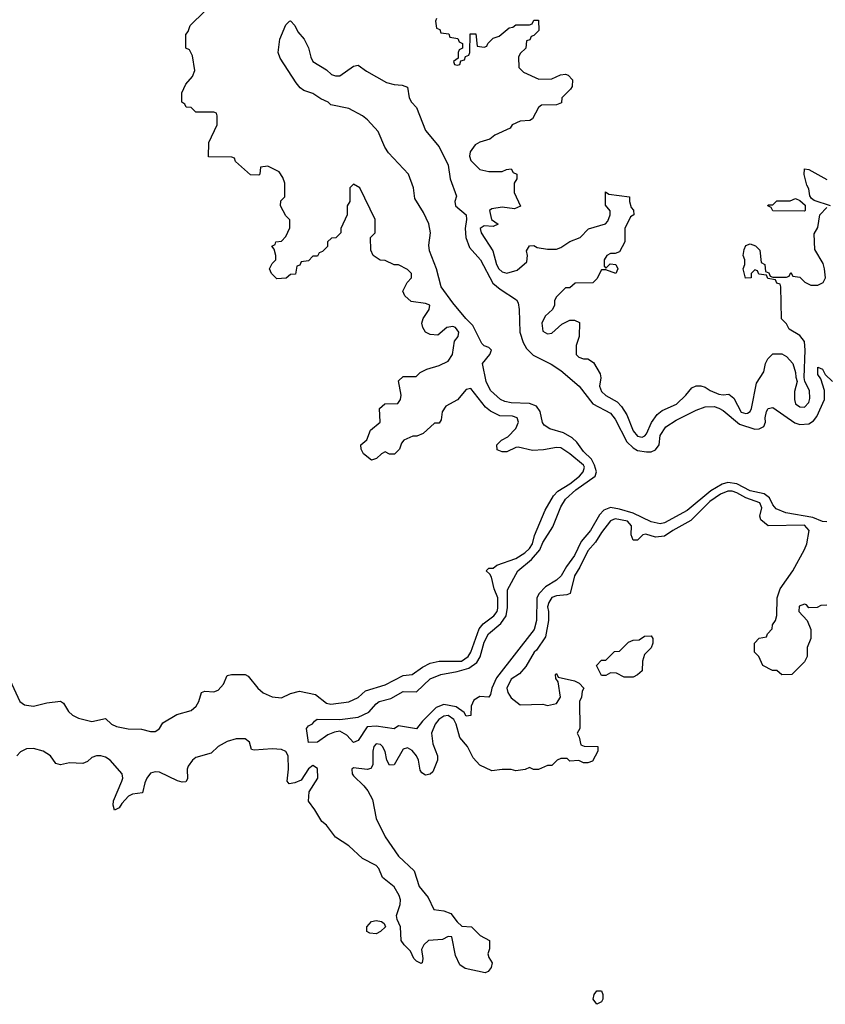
# Model space of a CAD drawing. Header units: inches. Extents: x 2710751 to 2829008, y 857003 to 965602.
# Tile 17 of 256: x 2729969 to 2733543, y 875387 to 879756. Entities that reach past the tile are written whole.
import ezdxf

# ---------------------------------------------------------------- set-up
doc = ezdxf.new("R2010")
doc.units = ezdxf.units.IN
doc.header["$MEASUREMENT"] = 0
doc.layers.add('C7827', color=7, linetype='Continuous')
doc.layers.add('C7837', color=7, linetype='Continuous')

msp = doc.modelspace()

# ---------------------------------------------------------------- linework, layer by layer
at = {"layer": 'C7827', "color": 2, "elevation": 14}
for points in [[(2729926.2, 876826.2), (2729970, 876730.7), (2729990, 876715.8), (2730000, 876714.5)], [(2729999.9, 876520.1), (2729972.4, 876507.6), (2729957.3, 876490)]]:
    msp.add_lwpolyline(points, dxfattribs=at)
at = {"layer": 'C7837', "color": 2}
for points, elevation in [([(2730000, 876714.5), (2730030, 876710.4), (2730090, 876724.9), (2730150, 876731.3), (2730163.5, 876723.5), (2730185.9, 876685.8), (2730204, 876670), (2730230, 876657), (2730290, 876642), (2730350, 876655.5), (2730377.3, 876630), (2730399.5, 876619.5), (2730450, 876608.7), (2730510, 876607.4), (2730550, 876597), (2730570, 876597.1), (2730578, 876602), (2730589.3, 876610), (2730604.7, 876635.3), (2730667, 876673), (2730730, 876690.5), (2730751.8, 876710), (2730763.7, 876730), (2730775.3, 876770), (2730790, 876776.3), (2730830, 876774), (2730850, 876781.3), (2730873.2, 876806.8), (2730890, 876846), (2730909.4, 876850.6), (2730970, 876850.7), (2730983.4, 876843.4), (2731026.4, 876790), (2731049.2, 876769.2), (2731090, 876750.4), (2731130, 876747.2), (2731170, 876766), (2731210, 876776), (2731281.1, 876761.1), (2731330, 876723), (2731350, 876718), (2731430, 876728.8), (2731470, 876748), (2731502.7, 876777.3), (2731590, 876804.2), (2731670, 876846), (2731710, 876850.7), (2731756.6, 876883.4), (2731790, 876900.5), (2731830, 876908.8), (2731928.7, 876910), (2731958.9, 876930), (2731970.9, 876950), (2732007.5, 877052.5), (2732024.8, 877075.2), (2732073, 877110), (2732086.6, 877130), (2732090, 877144.7), (2732089.7, 877190), (2732073.3, 877230), (2732062, 877282), (2732055.3, 877295.3), (2732038, 877310), (2732050, 877322), (2732070, 877322), (2732085.2, 877334.8), (2732170, 877365.7), (2732209.5, 877390), (2732230, 877408.8), (2732243.5, 877430), (2732253.5, 877466.5), (2732300.8, 877579.2), (2732336.8, 877643.2), (2732356.4, 877663.6), (2732410, 877696), (2732453, 877730), (2732469.3, 877750), (2732475.1, 877770), (2732470, 877779.3), (2732410, 877829.3), (2732370, 877856), (2732350, 877857.2), (2732293.2, 877846.8), (2732243.7, 877843.7), (2732181, 877859), (2732170, 877858), (2732130, 877838), (2732110, 877838), (2732087.3, 877847.3), (2732086, 877870), (2732106, 877890), (2732134.6, 877905.4), (2732170, 877942), (2732182, 877970), (2732175.3, 877990), (2732156, 877996), (2732098.6, 877998.6), (2732058.4, 878018.4), (2732035.9, 878035.9), (2731970, 878119), (2731950, 878115.3), (2731911.1, 878068.9), (2731859.6, 878040.4), (2731843.6, 878016.4), (2731839.6, 877980.4), (2731830, 877966), (2731810, 877966), (2731759.6, 877920.4), (2731731.6, 877908.4), (2731712.7, 877907.3), (2731674, 877890), (2731663.6, 877876.4), (2731654, 877850), (2731631.6, 877828.4), (2731610, 877828), (2731590, 877838), (2731574, 877830), (2731551.6, 877808.4), (2731530, 877802), (2731494, 877830), (2731484, 877850), (2731482, 877870), (2731508.9, 877891.1), (2731526, 877934), (2731568, 877970), (2731566, 878030), (2731588.9, 878051.1), (2731647.3, 878052.7), (2731658, 878070), (2731662, 878090), (2731650, 878154), (2731670, 878172), (2731727.3, 878172.7), (2731746, 878190), (2731774.6, 878205.4), (2731830, 878221), (2731870, 878241), (2731889, 878270), (2731898, 878330), (2731914, 878350), (2731917.2, 878370), (2731902, 878390), (2731890, 878395.1), (2731864.7, 878390), (2731823.6, 878356.4), (2731790, 878359), (2731769.3, 878369.3), (2731757.2, 878390), (2731752.7, 878410), (2731759.3, 878430), (2731785.2, 878470), (2731788, 878490), (2731770, 878497.2), (2731705.2, 878505.2), (2731678, 878530), (2731668.4, 878551.6), (2731688, 878590), (2731708, 878610), (2731708, 878630), (2731690, 878648), (2731650, 878668), (2731630, 878668), (2731590, 878688), (2731568.4, 878688.4), (2731538, 878710), (2731527.3, 878732.7), (2731526, 878790), (2731546, 878810), (2731546, 878870), (2731478, 879010), (2731450, 879026), (2731434, 879010), (2731434, 878950), (2731422, 878930), (2731422, 878890), (2731394, 878830), (2731394, 878810), (2731371.6, 878788.4), (2731352.7, 878787.3), (2731334, 878770), (2731334, 878750), (2731312.7, 878727.3), (2731298, 878722), (2731290, 878706), (2731270, 878706), (2731250, 878686), (2731218, 878682), (2731212.7, 878667.3), (2731198, 878662), (2731192.7, 878627.3), (2731170, 878626), (2731151.6, 878608.4), (2731110, 878606), (2731086, 878630), (2731078, 878650), (2731090, 878674), (2731106, 878690), (2731106, 878710), (2731098, 878738), (2731088.4, 878751.6), (2731102, 878758), (2731106, 878770), (2731130, 878774), (2731150, 878794), (2731167.3, 878832.7), (2731167.3, 878867.3), (2731150, 878886), (2731126, 878930), (2731127.3, 878952.7), (2731146, 878970), (2731146, 879030), (2731136.4, 879056.4), (2731120.4, 879080.4), (2731070, 879106), (2731038, 879102), (2731034, 879070), (2731030, 879066), (2730992.7, 879067.3), (2730927.3, 879127.3), (2730922, 879142), (2730910, 879146), (2730807.3, 879147.3), (2730808.4, 879211.6), (2730846, 879290), (2730846, 879330), (2730842, 879342), (2730830, 879346), (2730750, 879346), (2730730, 879366), (2730707.3, 879367.3), (2730702, 879382), (2730688, 879390), (2730688.4, 879431.6), (2730706, 879470), (2730736.4, 879503.6), (2730746, 879530), (2730736.4, 879596.4), (2730722, 879622), (2730706, 879630), (2730706, 879690), (2730716.4, 879703.6), (2730726, 879730), (2730790, 879794)], 14), ([(2733550, 877527.6), (2733530, 877529.6), (2733487.2, 877547.2), (2733367, 877567), (2733325, 877585), (2733310, 877603.7), (2733294.9, 877634.9), (2733271.5, 877651.5), (2733210, 877665), (2733150, 877696), (2733110, 877701.8), (2733085.3, 877694.7), (2733035, 877665), (2732930, 877577.7), (2732830, 877523.5), (2732810, 877518.7), (2732770, 877527.6), (2732690, 877565.6), (2732630, 877584.1), (2732590, 877590.9), (2732560.6, 877579.4), (2732541.7, 877558.3), (2732501.7, 877490), (2732460, 877440), (2732430, 877378.4), (2732394.9, 877330), (2732371.8, 877288.2), (2732351.1, 877268.9), (2732301.3, 877238.7), (2732273.4, 877210), (2732262.6, 877190), (2732261.7, 877090), (2732251.7, 877050), (2732084.4, 876835.6), (2732063, 876790), (2732058, 876762), (2732050.7, 876749.3), (2732010, 876752.7), (2731983.4, 876736.6), (2731972.2, 876710), (2731970, 876668), (2731950, 876665.2), (2731941.2, 876681.2), (2731906.1, 876706.1), (2731850, 876717.6), (2731816.7, 876703.3), (2731806, 876694), (2731756.5, 876643.5), (2731730, 876609.2), (2731650, 876622), (2731630, 876608.7), (2731550, 876621.2), (2731510, 876618), (2731470, 876558), (2731450, 876548.7), (2731420.4, 876580.4), (2731390, 876598), (2731365.4, 876594.6), (2731336.9, 876583.1), (2731290.5, 876549.5), (2731250, 876548), (2731242, 876610), (2731250, 876622), (2731268.4, 876631.6), (2731276.4, 876643.6), (2731288.7, 876651.3), (2731389.4, 876650.6), (2731470, 876661), (2731517.6, 876682.4), (2731550, 876720.7), (2731564, 876730), (2731616, 876744), (2731670, 876775.5), (2731730, 876774), (2731790, 876830.4), (2731838, 876850), (2731910, 876863.7), (2731961.1, 876878.9), (2731996.6, 876903.4), (2732011.2, 876928.8), (2732030, 876994), (2732048.2, 877030), (2732103.1, 877076.9), (2732127.1, 877110), (2732132.9, 877147.1), (2732133.4, 877226.6), (2732179.6, 877310), (2732239.3, 877360.7), (2732276.4, 877403.6), (2732290, 877435.5), (2732334, 877506), (2732370, 877594.8), (2732390, 877627.7), (2732436.3, 877670), (2732522, 877730), (2732527.3, 877750), (2732519.5, 877779.5), (2732506.3, 877806.3), (2732470, 877840.5), (2732440.9, 877880.9), (2732420.6, 877900.6), (2732382.2, 877922.2), (2732320.7, 877940.7), (2732296.3, 877956.3), (2732288.3, 877968.3), (2732277.7, 878017.7), (2732261.1, 878041.1), (2732230, 878052.8), (2732150, 878055.4), (2732121.1, 878061.1), (2732102, 878070), (2732058.4, 878110), (2732038.4, 878150), (2732022, 878230), (2732055.3, 878270), (2732062, 878290), (2732050, 878302), (2732030, 878308.7), (2732018.6, 878318.6), (2731979.6, 878399.6), (2731948, 878430), (2731890, 878499.3), (2731838.4, 878570), (2731818.7, 878650), (2731787, 878730), (2731784.8, 878755.2), (2731792.3, 878810), (2731783.7, 878850), (2731761.2, 878901.2), (2731722, 878962), (2731715.6, 879010), (2731694.7, 879070), (2731605.8, 879165.8), (2731589.3, 879190), (2731560.1, 879260.1), (2731511.8, 879311.8), (2731490, 879329.2), (2731430, 879362.7), (2731350, 879378), (2731338, 879390), (2731304.7, 879404.7), (2731270, 879428), (2731230, 879442), (2731213.6, 879453.6), (2731195.9, 879475.9), (2731125.4, 879585.4), (2731116, 879610), (2731124, 879670), (2731150, 879734), (2731166, 879750), (2731170, 879751.3), (2731190, 879731), (2731202.8, 879702.8), (2731231, 879670), (2731250.6, 879630.6), (2731260.5, 879590), (2731270, 879571), (2731330, 879533.4), (2731353, 879513), (2731370, 879506.8), (2731390, 879507.3), (2731450, 879550.6), (2731470, 879554), (2731507.3, 879527.3), (2731597, 879477), (2731630, 879468.2), (2731665.2, 879465.2), (2731690, 879456), (2731696.3, 879410), (2731707.3, 879390), (2731730, 879366), (2731770, 879264.7), (2731830, 879191.3), (2731870.4, 879110), (2731879.5, 879050), (2731907.1, 878972.9), (2731898.8, 878950), (2731902.8, 878930), (2731950.4, 878890), (2731951.8, 878870), (2731945.3, 878830), (2731948.5, 878790), (2731964.8, 878744.8), (2732014, 878690), (2732067.5, 878587.5), (2732099.9, 878559.9), (2732172.3, 878512.3), (2732179.9, 878499.9), (2732184.9, 878470), (2732187.2, 878370), (2732202.9, 878322.9), (2732216.9, 878296.9), (2732246.7, 878266.7), (2732326.9, 878226.9), (2732370, 878199.3), (2732450.6, 878130), (2732511.3, 878051.3), (2732590.1, 878010.1), (2732610, 877983.8), (2732662.9, 877882.9), (2732690, 877855.6), (2732710, 877844.9), (2732750, 877837.8), (2732770, 877838.3), (2732790, 877847), (2732805.7, 877870), (2732810, 877910.6), (2732835.1, 877950), (2732881.3, 877978.7), (2732970, 878023.1), (2733010, 878038), (2733050, 878039.6), (2733070, 878032.9), (2733090, 878022), (2733161.7, 877961.7), (2733230, 877939.6), (2733250, 877940.3), (2733269.8, 877950.2), (2733277.3, 877970), (2733276.4, 877990), (2733282.6, 878017.4), (2733290, 878030.5), (2733310, 878034.4), (2733407.1, 877967.1), (2733430, 877959.2), (2733470, 877962.8), (2733490, 877976.5), (2733505.5, 877994.5), (2733538.9, 878070), (2733538.9, 878110), (2733522.5, 878162.5), (2733510, 878182), (2733510, 878214), (2733530, 878204.7), (2733541.6, 878181.6), (2733574.4, 878150)], 10), ([(2731818, 879762), (2731814, 879750), (2731818, 879718), (2731832.7, 879712.7), (2731838, 879698), (2731872.7, 879692.7), (2731878, 879678), (2731912.7, 879672.7), (2731918, 879658), (2731934, 879650), (2731934, 879630), (2731918, 879622), (2731914, 879610), (2731914, 879586), (2731894, 879570), (2731898, 879558), (2731910, 879554), (2731922, 879558), (2731926, 879574), (2731942, 879578), (2731947.3, 879592.7), (2731962, 879598), (2731966, 879610), (2731967.3, 879692.7), (2731992.7, 879692.7), (2731998, 879638), (2732030, 879634), (2732042, 879638), (2732046, 879650), (2732070, 879674), (2732096.4, 879683.6), (2732140.4, 879719.6), (2732156.4, 879723.6), (2732170, 879734), (2732230, 879734), (2732242, 879738), (2732250, 879754), (2732270, 879754), (2732271.6, 879708.4), (2732250, 879686), (2732238, 879682), (2732232.7, 879667.3), (2732218, 879662), (2732214, 879630), (2732190, 879606), (2732182, 879590), (2732183.6, 879543.6), (2732203.6, 879523.6), (2732272.7, 879492.7), (2732330, 879494), (2732368.9, 879511.1), (2732390, 879514.8), (2732402, 879510), (2732422, 879490), (2732419.6, 879460.4), (2732412.7, 879447.3), (2732374, 879410), (2732372.7, 879387.3), (2732350, 879378), (2732283.6, 879376.4), (2732270, 879366), (2732243.6, 879316.4), (2732231.6, 879308.4), (2732190, 879306), (2732154, 879290), (2732144.7, 879275.3), (2732076.9, 879243.1), (2732054.4, 879225.6), (2732010, 879213.2), (2731990, 879201.2), (2731967.3, 879170), (2731964.9, 879150), (2731970, 879132), (2732010, 879091.3), (2732050, 879082), (2732110, 879082), (2732128.4, 879091.6), (2732150, 879094), (2732158, 879078), (2732174, 879070), (2732174, 879050), (2732162, 879030), (2732162, 878990), (2732191.3, 878928.7), (2732163.6, 878916.4), (2732110, 878924), (2732063.6, 878916.4), (2732054, 878910), (2732062, 878870), (2732091.6, 878848.4), (2732070, 878838), (2732030, 878842), (2732012, 878830), (2732016, 878810), (2732068, 878730), (2732084.4, 878670), (2732094.8, 878650), (2732110, 878637.3), (2732130, 878630.7), (2732176, 878644), (2732219, 878681), (2732222, 878710), (2732218, 878730), (2732230, 878752), (2732250, 878754), (2732265.4, 878745.4), (2732310, 878738), (2732350, 878738), (2732370, 878744.7), (2732410, 878771.3), (2732455.3, 878790), (2732492.5, 878827.5), (2732568, 878850), (2732578, 878862), (2732588.7, 878890), (2732588, 878908), (2732567.3, 878932.7), (2732568, 878992), (2732582, 878982), (2732674, 878970), (2732674, 878950), (2732682, 878922), (2732691.6, 878911.6), (2732694, 878890), (2732678, 878882), (2732654, 878830), (2732654, 878770), (2732630, 878726), (2732610, 878718), (2732590, 878718), (2732574, 878710), (2732562, 878690), (2732562, 878662), (2732570, 878654), (2732588, 878672), (2732614, 878670), (2732622, 878650), (2732614, 878630), (2732570, 878646), (2732550, 878646), (2732530, 878606), (2732511.6, 878588.4), (2732432.7, 878587.3), (2732410, 878566), (2732390, 878566), (2732350, 878526), (2732342, 878510), (2732342, 878490), (2732332, 878470), (2732299.6, 878440.4), (2732284.7, 878410), (2732290, 878374), (2732310, 878362), (2732330, 878364.7), (2732374.6, 878405.4), (2732410, 878422), (2732430, 878422), (2732452, 878412), (2732451.3, 878350), (2732438, 878310), (2732438, 878270), (2732450, 878258), (2732470, 878251.3), (2732490, 878251.3), (2732514.8, 878234.8), (2732544.5, 878184.5), (2732547.3, 878167.3), (2732541.6, 878130), (2732550, 878106.8), (2732570, 878087.7), (2732619.9, 878059.9), (2732639.5, 878039.5), (2732662, 878002), (2732690, 877931.3), (2732710, 877907.7), (2732730, 877902.8), (2732742, 877910), (2732750, 877918), (2732771.5, 877968.5), (2732796.6, 878003.4), (2732818.6, 878021.4), (2732882, 878050), (2732924, 878090), (2732950, 878122), (2732970, 878132), (2732990, 878132), (2733010, 878124.7), (2733032, 878110), (2733070, 878094.8), (2733090, 878091), (2733114.8, 878094.8), (2733136.3, 878076.3), (2733170, 878014.8), (2733190, 878008), (2733198, 878010), (2733210, 878018), (2733215.1, 878030), (2733237.2, 878142.8), (2733270, 878194), (2733278, 878230), (2733288.4, 878251.6), (2733310, 878274), (2733350, 878274), (2733370, 878262), (2733398, 878230), (2733411.1, 878191.1), (2733411.3, 878170), (2733418, 878150), (2733406.4, 878106.4), (2733406, 878070), (2733411.1, 878051.1), (2733430, 878038), (2733450, 878036), (2733470, 878058), (2733474.8, 878074.8), (2733472.7, 878110), (2733452.3, 878150), (2733448.7, 878168.7), (2733453.6, 878290), (2733450, 878328), (2733430, 878355.3), (2733383.1, 878383.1), (2733370, 878406), (2733348.4, 878428.4), (2733346, 878570), (2733342, 878582), (2733327.3, 878587.3), (2733322, 878602), (2733287.3, 878607.3), (2733282, 878622), (2733247.3, 878627.3), (2733242, 878642), (2733230, 878646), (2733214, 878630), (2733214, 878610), (2733188.4, 878608.4), (2733178, 878650), (2733186, 878670), (2733186, 878690), (2733178, 878710), (2733183.1, 878736.9), (2733190, 878754), (2733210, 878762), (2733232.7, 878752.7), (2733252.7, 878732.7), (2733258, 878678), (2733274, 878670), (2733278, 878638), (2733292.7, 878632.7), (2733298, 878618), (2733310, 878614), (2733370, 878614), (2733382, 878618), (2733390, 878634), (2733398, 878618), (2733430, 878614), (2733451.6, 878591.6), (2733478, 878578), (2733510, 878577.3), (2733534, 878590), (2733542.9, 878610), (2733539.6, 878650), (2733534, 878674), (2733496, 878736), (2733494, 878806), (2733510, 878834), (2733519, 878890), (2733550, 878922)], 14), ([(2733566, 878930), (2733494, 878954), (2733482, 878962), (2733474.6, 878974.6), (2733470, 879006), (2733461.2, 879021.2), (2733448.9, 879068.9), (2733450, 879094), (2733470, 879091.3), (2733550, 879046.8)], 14), ([(2733550, 877158), (2733523.6, 877156.4), (2733507.3, 877147.3), (2733470, 877146), (2733459, 877159), (2733450, 877162), (2733427.1, 877152.9), (2733424.7, 877130), (2733462, 877090), (2733478, 877050), (2733478, 877010), (2733462, 876970), (2733462, 876930), (2733450, 876906), (2733394, 876850), (2733350, 876848), (2733327.3, 876867.3), (2733308.4, 876868.4), (2733266, 876890), (2733248, 876930), (2733228, 876950), (2733228, 876990), (2733250, 877012), (2733282, 877018), (2733286, 877030), (2733307.3, 877052.7), (2733308, 877070), (2733322, 877090), (2733328.4, 877111.6), (2733328.7, 877190), (2733342, 877230), (2733399, 877310), (2733450, 877404.7), (2733460.9, 877430), (2733471.8, 877490), (2733450, 877512.4), (2733289.4, 877509.4), (2733256.5, 877536.5), (2733252.7, 877552.7), (2733260.5, 877590), (2733252.4, 877612.4), (2733190, 877634.8), (2733150, 877656.1), (2733130, 877663.1), (2733110, 877663.9), (2733078.4, 877650), (2733030, 877618.5), (2732946, 877534), (2732866.8, 877490), (2732830, 877464), (2732790, 877459), (2732746.8, 877473.2), (2732734, 877470), (2732710, 877446), (2732690, 877446), (2732682, 877470), (2732682.7, 877510), (2732665.2, 877530), (2732610, 877540.7), (2732590, 877532.3), (2732550, 877480.9), (2732522.9, 877437.1), (2732490, 877399.3), (2732454, 877326), (2732430, 877288.7), (2732410.8, 877209.2), (2732396.8, 877203.2), (2732350, 877199.5), (2732330, 877191.8), (2732316.3, 877170), (2732310.6, 877150), (2732315.5, 877130), (2732315.5, 877090), (2732302, 877018), (2732261.6, 876958.4), (2732251, 876950), (2732214.8, 876885.2), (2732186.2, 876853.8), (2732150, 876829), (2732130.7, 876790), (2732134, 876770), (2732150, 876746.8), (2732190, 876716), (2732290, 876718), (2732310, 876712), (2732350, 876722), (2732368, 876750), (2732358, 876818), (2732347.3, 876832.7), (2732346, 876850), (2732350, 876854), (2732358, 876838), (2732430, 876822), (2732451.1, 876811.1), (2732472, 876790), (2732463.6, 876776.4), (2732462, 876750), (2732452, 876730), (2732454, 876610), (2732442, 876590), (2732451.6, 876571.6), (2732458, 876538), (2732472.7, 876532.7), (2732534, 876530), (2732534, 876510), (2732510, 876466), (2732490, 876458), (2732470, 876458), (2732450, 876468), (2732410, 876466), (2732398, 876478), (2732370, 876478), (2732354, 876470), (2732330, 876446), (2732310, 876446), (2732271.3, 876428.7), (2732248.9, 876428.9), (2732230, 876438), (2732211.1, 876428.9), (2732170, 876422), (2732150, 876428), (2732110, 876428.7), (2732063.1, 876423.1), (2732010, 876448), (2731980.5, 876480.5), (2731955.1, 876530), (2731922, 876570), (2731905.6, 876630), (2731895.1, 876650), (2731870, 876667.8), (2731850, 876664.7), (2731828.9, 876650), (2731812.2, 876630), (2731795.8, 876590), (2731802.3, 876542.3), (2731822, 876490), (2731822, 876470), (2731802, 876418), (2731790, 876408), (2731770, 876404), (2731753.2, 876413.2), (2731745.2, 876425.2), (2731738, 876470), (2731730, 876488.7), (2731710, 876513.2), (2731690, 876525.2), (2731670, 876519), (2731630, 876448.7), (2731610, 876448), (2731597.2, 876470), (2731590, 876508), (2731578, 876530), (2731570, 876539.3), (2731550, 876542.7), (2731540.5, 876530), (2731535.5, 876510), (2731536, 876450), (2731526.4, 876433.6), (2731510, 876429), (2731450, 876436), (2731442.8, 876430), (2731444, 876410), (2731450, 876401), (2731496.3, 876356.3), (2731514, 876334), (2731534.8, 876294.8), (2731550.7, 876210.7), (2731591, 876130), (2731650, 876044.7), (2731718.8, 875978.8), (2731741, 875910), (2731781.1, 875861.1), (2731806.8, 875806.8), (2731850, 875801), (2731882, 875790), (2731910, 875752), (2731930, 875734), (2731974, 875730), (2732011.6, 875691.6), (2732054, 875670), (2732052.7, 875632.7), (2732046, 875610), (2732050, 875594), (2732064.7, 875570), (2732061, 875550), (2732047.3, 875532.7), (2732034.4, 875525.6), (2731946, 875546), (2731922, 875562), (2731902.9, 875602.9), (2731886, 875686), (2731870, 875688), (2731845.4, 875674.6), (2731782, 875670), (2731762, 875650), (2731752, 875630), (2731758, 875590), (2731754, 875570), (2731750, 875568), (2731730, 875578), (2731718, 875590), (2731703.1, 875623.1), (2731675.3, 875650), (2731662, 875670), (2731658, 875730), (2731643.1, 875763.1), (2731641.2, 875781.2), (2731657.2, 875830), (2731659, 875850), (2731653.2, 875870), (2731630, 875908), (2731578, 875950), (2731562, 875990), (2731550, 876002), (2731490, 876033.2), (2731430, 876089.2), (2731370, 876129), (2731330, 876182), (2731310, 876198), (2731279, 876250), (2731250, 876288), (2731253.2, 876330), (2731291.5, 876390), (2731290, 876433.2), (2731270, 876446), (2731250, 876432.3), (2731218, 876382), (2731190.5, 876369.5), (2731164.7, 876364.7), (2731156.4, 876376.4), (2731161.6, 876430), (2731159.6, 876490), (2731150, 876509.2), (2731130, 876517.6), (2731090, 876520.7), (2731010, 876514), (2730998, 876518), (2730989.3, 876550), (2730970, 876564.5), (2730930, 876564.2), (2730890, 876552.6), (2730849.2, 876530.8), (2730818.3, 876501.7), (2730750, 876481.6), (2730735.5, 876470), (2730717.3, 876442.7), (2730712.7, 876430), (2730713.2, 876386.8), (2730706, 876374), (2730690, 876372.7), (2730670, 876378.4), (2730590, 876416.3), (2730570, 876418.7), (2730550, 876411.8), (2730533, 876390), (2730524.9, 876370), (2730514.8, 876325.2), (2730470, 876319.3), (2730451.3, 876310), (2730422, 876278), (2730410, 876258), (2730390, 876248.7), (2730384, 876270), (2730385.2, 876290), (2730422.9, 876377.1), (2730427, 876390), (2730424.5, 876410), (2730370, 876469.6), (2730350, 876483.6), (2730330, 876489.6), (2730310, 876489.6), (2730290, 876482), (2730270, 876464.5), (2730250, 876455.6), (2730190, 876458), (2730150, 876448.7), (2730130, 876455.3), (2730106, 876490), (2730074, 876510), (2730030, 876521.6), (2729999.9, 876520.1)], 14)]:
    msp.add_lwpolyline(points, dxfattribs=dict(at, elevation=elevation))
at = {"layer": 'C7837', "color": 2, "elevation": 14}
for points in [[(2733450, 878906), (2733310, 878908), (2733302, 878922), (2733288, 878930), (2733290, 878934), (2733310, 878934), (2733328.4, 878951.6), (2733387.3, 878952.7), (2733410, 878962), (2733430, 878954), (2733452.7, 878932.7), (2733454, 878910)], [(2732650, 876838), (2732616.4, 876856.4), (2732590, 876858), (2732570, 876846), (2732550, 876846), (2732528, 876890), (2732550, 876914), (2732570, 876914), (2732608.4, 876951.6), (2732630, 876954), (2732670, 876994), (2732690, 877002), (2732716.4, 877003.6), (2732740.4, 877019.6), (2732770, 877022), (2732778, 877010), (2732778, 876990), (2732770, 876968), (2732741, 876939), (2732731.3, 876910), (2732730, 876866), (2732710, 876848), (2732690, 876838)], [(2731550, 875699.3), (2731522, 875702), (2731509, 875709), (2731509, 875730), (2731530, 875754), (2731550, 875759.1), (2731574, 875754), (2731585.4, 875745.4), (2731592, 875730), (2731570, 875709)], [(2732530, 875386.6), (2732513.2, 875410), (2732517.2, 875430), (2732530, 875446), (2732550, 875446), (2732555.8, 875430), (2732555.3, 875410), (2732550, 875397.2)]]:
    msp.add_lwpolyline(points, close=True, dxfattribs=at)

doc.saveas('drawing.dxf')
